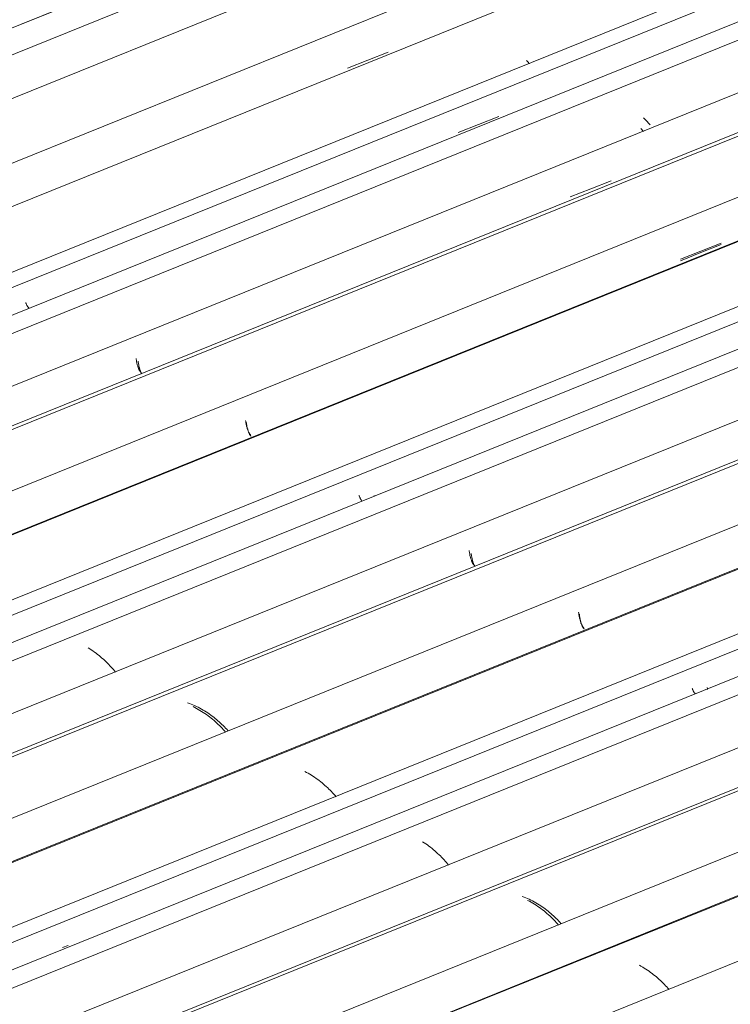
# Model space of a CAD drawing. Header units: metres. Extents: x -16.8 to 29.9, y -11.9 to 37.1.
# Tile 176 of 202: x -11.1 to -10.3, y 25.7 to 26.8. Entities that reach past the tile are written whole.
import ezdxf

# ---------------------------------------------------------------- set-up
doc = ezdxf.new("R2010")
doc.units = ezdxf.units.M
doc.layers.add('A-GLAZ-CWMG', color=7, linetype='Continuous', lineweight=5)
doc.layers.add('A-ROOF-OTLN', color=7, linetype='Continuous', lineweight=5)

# ---------------------------------------------------------------- blocks, each defined once
blk = doc.blocks.new('FP_67-EXPLODE')
at = {"layer": 'A-GLAZ-CWMG'}
blk.add_line((-5.1511, 27.8767), (-11.4846, 25.3171), dxfattribs=at)
at = {"layer": 'A-GLAZ-CWMG', "color": 9, "true_color": 0xc0c0c0}
for p, q in [((-10.3674, 25.7318), (-10.3693, 25.7329)), ((-10.3654, 25.7307), (-10.3674, 25.7318)), ((-10.3635, 25.7295), (-10.3654, 25.7307)), ((-10.3616, 25.7283), (-10.3635, 25.7295)), ((-10.3598, 25.7271), (-10.3616, 25.7283)), ((-10.3579, 25.7259), (-10.3598, 25.7271)), ((-10.3561, 25.7246), (-10.3579, 25.7259)), ((-10.3544, 25.7233), (-10.3561, 25.7246)), ((-10.3526, 25.7219), (-10.3544, 25.7233)), ((-10.3509, 25.7206), (-10.3526, 25.7219)), ((-10.3492, 25.7192), (-10.3509, 25.7206)), ((-10.3476, 25.7178), (-10.3492, 25.7192)), ((-10.346, 25.7163), (-10.3476, 25.7178)), ((-10.3444, 25.7149), (-10.346, 25.7163)), ((-10.3429, 25.7134), (-10.3444, 25.7149)), ((-10.3414, 25.712), (-10.3429, 25.7134)), ((-10.34, 25.7105), (-10.3414, 25.712)), ((-10.3385, 25.709), (-10.34, 25.7105)), ((-10.3372, 25.7075), (-10.3385, 25.709)), ((-10.3358, 25.706), (-10.3372, 25.7075)), ((-10.3345, 25.7045), (-10.3358, 25.706))]:
    blk.add_line(p, q, dxfattribs=at)
blk = doc.blocks.new('FP_69-EXPLODE')
at = {"layer": 'A-GLAZ-CWMG'}
blk.add_line((-5.2806, 27.9513), (-11.6139, 25.3917), dxfattribs=at)
at = {"layer": 'A-GLAZ-CWMG', "color": 9, "true_color": 0xc0c0c0}
for p, q in [((-10.4982, 25.808), (-10.5003, 25.809)), ((-10.4962, 25.8068), (-10.4982, 25.808)), ((-10.4942, 25.8057), (-10.4962, 25.8068)), ((-10.4922, 25.8045), (-10.4942, 25.8057)), ((-10.4903, 25.8032), (-10.4922, 25.8045)), ((-10.4884, 25.8019), (-10.4903, 25.8032)), ((-10.4865, 25.8006), (-10.4884, 25.8019)), ((-10.4846, 25.7993), (-10.4865, 25.8006)), ((-10.4828, 25.7979), (-10.4846, 25.7993)), ((-10.481, 25.7966), (-10.4828, 25.7979)), ((-10.4793, 25.7951), (-10.481, 25.7966)), ((-10.4776, 25.7937), (-10.4793, 25.7951)), ((-10.4759, 25.7922), (-10.4776, 25.7937)), ((-10.4743, 25.7908), (-10.4759, 25.7922)), ((-10.4727, 25.7893), (-10.4743, 25.7908)), ((-10.4711, 25.7877), (-10.4727, 25.7893)), ((-10.4696, 25.7862), (-10.4711, 25.7877)), ((-10.4681, 25.7847), (-10.4696, 25.7862)), ((-10.4667, 25.7831), (-10.4681, 25.7847)), ((-10.4653, 25.7816), (-10.4667, 25.7831)), ((-10.4639, 25.78), (-10.4653, 25.7816))]:
    blk.add_line(p, q, dxfattribs=at)
blk = doc.blocks.new('FP_71-EXPLODE')
at = {"layer": 'A-GLAZ-CWMG'}
blk.add_line((-5.395, 28.0134), (-11.6625, 25.4804), dxfattribs=at)
blk = doc.blocks.new('FP_72-EXPLODE')
at = {"layer": 'A-GLAZ-CWMG', "color": 9, "true_color": 0xc0c0c0}
for p, q in [((-10.2898, 26.0585), (-10.2896, 26.0574)), ((-10.2896, 26.0574), (-10.2895, 26.0563))]:
    blk.add_line(p, q, dxfattribs=at)
blk = doc.blocks.new('Rectangular Mullion - Telha Fibrocimento - Ondulada-1908998-EXPLODE')
at = {"layer": 'A-GLAZ-CWMG'}
for p, q in [((-5.4604, 28.0406), (-11.7172, 25.512)), ((-5.2192, 27.9001), (-11.4748, 25.372)), ((-7.573, 26.8211), (-11.3445, 25.2968))]:
    blk.add_line(p, q, dxfattribs=at)
for name in ['FP_71-EXPLODE', 'FP_69-EXPLODE', 'FP_67-EXPLODE', 'FP_72-EXPLODE']:
    blk.add_blockref(name, (0, 0), dxfattribs=at)
blk = doc.blocks.new('Rectangular Mullion - Telha Fibrocimento - Ondulada-1910060-EXPLODE')
blk.add_blockref('Rectangular Mullion - Telha Fibrocimento - Ondulada-1908998-EXPLODE', (0, 0))
blk = doc.blocks.new('FP_81-EXPLODE')
at = {"layer": 'A-GLAZ-CWMG'}
blk.add_line((-5.1546, 27.8744), (-11.4219, 25.3415), dxfattribs=at)
blk = doc.blocks.new('FP_83-EXPLODE')
at = {"layer": 'A-GLAZ-CWMG'}
blk.add_line((-5.2782, 27.9481), (-11.6096, 25.3893), dxfattribs=at)
at = {"layer": 'A-GLAZ-CWMG', "color": 9, "true_color": 0xc0c0c0}
for p, q in [((-10.5044, 25.8129), (-10.5065, 25.8137)), ((-10.5024, 25.812), (-10.5044, 25.8129)), ((-10.5004, 25.8112), (-10.5024, 25.812)), ((-10.4983, 25.8102), (-10.5004, 25.8112)), ((-10.4964, 25.8093), (-10.4983, 25.8102)), ((-10.4944, 25.8083), (-10.4964, 25.8093)), ((-10.4925, 25.8072), (-10.4944, 25.8083)), ((-10.4905, 25.8061), (-10.4925, 25.8072)), ((-10.4887, 25.805), (-10.4905, 25.8061)), ((-10.4868, 25.8038), (-10.4887, 25.805)), ((-10.4849, 25.8027), (-10.4868, 25.8038)), ((-10.4831, 25.8014), (-10.4849, 25.8027)), ((-10.4814, 25.8002), (-10.4831, 25.8014)), ((-10.4796, 25.7989), (-10.4814, 25.8002)), ((-10.4779, 25.7976), (-10.4796, 25.7989)), ((-10.4762, 25.7963), (-10.4779, 25.7976)), ((-10.4746, 25.7949), (-10.4762, 25.7963)), ((-10.4729, 25.7935), (-10.4746, 25.7949)), ((-10.4714, 25.7921), (-10.4729, 25.7935)), ((-10.4698, 25.7907), (-10.4714, 25.7921)), ((-10.4683, 25.7893), (-10.4698, 25.7907)), ((-10.4668, 25.7878), (-10.4683, 25.7893)), ((-10.4654, 25.7864), (-10.4668, 25.7878)), ((-10.464, 25.7849), (-10.4654, 25.7864)), ((-10.4626, 25.7834), (-10.464, 25.7849)), ((-10.4613, 25.7819), (-10.4626, 25.7834))]:
    blk.add_line(p, q, dxfattribs=at)
blk = doc.blocks.new('FP_85-EXPLODE')
at = {"layer": 'A-GLAZ-CWMG'}
blk.add_line((-5.4111, 28.0284), (-11.7461, 25.4681), dxfattribs=at)
at = {"layer": 'A-GLAZ-CWMG', "color": 9, "true_color": 0xc0c0c0}
for p, q in [((-10.6215, 25.8765), (-10.6234, 25.8777)), ((-10.6196, 25.8752), (-10.6215, 25.8765)), ((-10.6177, 25.8739), (-10.6196, 25.8752)), ((-10.6159, 25.8725), (-10.6177, 25.8739)), ((-10.6141, 25.8712), (-10.6159, 25.8725)), ((-10.6123, 25.8698), (-10.6141, 25.8712)), ((-10.6106, 25.8684), (-10.6123, 25.8698)), ((-10.6089, 25.8669), (-10.6106, 25.8684)), ((-10.6073, 25.8655), (-10.6089, 25.8669)), ((-10.6057, 25.864), (-10.6073, 25.8655)), ((-10.6041, 25.8625), (-10.6057, 25.864)), ((-10.6025, 25.861), (-10.6041, 25.8625)), ((-10.601, 25.8595), (-10.6025, 25.861)), ((-10.5996, 25.8579), (-10.601, 25.8595)), ((-10.5982, 25.8564), (-10.5996, 25.8579)), ((-10.5968, 25.8549), (-10.5982, 25.8564)), ((-10.5954, 25.8533), (-10.5968, 25.8549)), ((-10.5941, 25.8518), (-10.5954, 25.8533)), ((-10.5929, 25.8502), (-10.5941, 25.8518)), ((-11.0431, 25.7547), (-11.0452, 25.7539)), ((-11.041, 25.7554), (-11.0431, 25.7547)), ((-11.0388, 25.756), (-11.041, 25.7554))]:
    blk.add_line(p, q, dxfattribs=at)
blk = doc.blocks.new('FP_86-EXPLODE')
at = {"layer": 'A-GLAZ-CWMG', "color": 9, "true_color": 0xc0c0c0}
for p, q in [((-10.3074, 26.0575), (-10.3071, 26.0569)), ((-10.3071, 26.0569), (-10.3069, 26.0563)), ((-10.3069, 26.0563), (-10.3067, 26.0557)), ((-10.3067, 26.0557), (-10.3064, 26.0551)), ((-10.3064, 26.0551), (-10.3062, 26.0546)), ((-10.3062, 26.0546), (-10.306, 26.0542)), ((-10.306, 26.0542), (-10.3058, 26.0538)), ((-10.3058, 26.0538), (-10.3056, 26.0534)), ((-10.3056, 26.0534), (-10.3053, 26.053)), ((-10.3053, 26.053), (-10.3051, 26.0527)), ((-10.3051, 26.0527), (-10.3049, 26.0524)), ((-10.3049, 26.0524), (-10.3048, 26.0522)), ((-10.3048, 26.0522), (-10.3046, 26.052)), ((-10.3046, 26.052), (-10.3044, 26.0519)), ((-10.3044, 26.0519), (-10.3043, 26.0518)), ((-10.3043, 26.0518), (-10.3041, 26.0517)), ((-10.3041, 26.0517), (-10.304, 26.0516)), ((-10.304, 26.0516), (-10.3039, 26.0516))]:
    blk.add_line(p, q, dxfattribs=at)
blk = doc.blocks.new('FP_87-EXPLODE')
at = {"layer": 'A-GLAZ-CWMG'}
blk.add_line((-5.5421, 28.1025), (-11.8756, 25.5428), dxfattribs=at)
at = {"layer": 'A-GLAZ-CWMG', "color": 9, "true_color": 0xc0c0c0}
for p, q in [((-10.7595, 25.959), (-10.7615, 25.96)), ((-10.7575, 25.9579), (-10.7595, 25.959)), ((-10.7556, 25.9568), (-10.7575, 25.9579)), ((-10.7537, 25.9556), (-10.7556, 25.9568)), ((-10.7518, 25.9544), (-10.7537, 25.9556)), ((-10.7499, 25.9532), (-10.7518, 25.9544)), ((-10.7481, 25.9519), (-10.7499, 25.9532)), ((-10.7463, 25.9506), (-10.7481, 25.9519)), ((-10.7445, 25.9493), (-10.7463, 25.9506)), ((-10.7428, 25.948), (-10.7445, 25.9493)), ((-10.7411, 25.9466), (-10.7428, 25.948)), ((-10.7394, 25.9452), (-10.7411, 25.9466)), ((-10.7378, 25.9438), (-10.7394, 25.9452)), ((-10.7362, 25.9424), (-10.7378, 25.9438)), ((-10.7346, 25.941), (-10.7362, 25.9424)), ((-10.7331, 25.9395), (-10.7346, 25.941)), ((-10.7316, 25.938), (-10.7331, 25.9395)), ((-10.7302, 25.9366), (-10.7316, 25.938)), ((-10.7288, 25.9351), (-10.7302, 25.9366)), ((-10.7274, 25.9336), (-10.7288, 25.9351)), ((-10.7261, 25.9321), (-10.7274, 25.9336)), ((-10.7248, 25.9305), (-10.7261, 25.9321))]:
    blk.add_line(p, q, dxfattribs=at)
blk = doc.blocks.new('FP_88-EXPLODE')
at = {"layer": 'A-GLAZ-CWMG', "color": 9, "true_color": 0xc0c0c0}
for p, q in [((-10.4396, 26.1443), (-10.4395, 26.1432)), ((-10.4395, 26.1432), (-10.4393, 26.1422)), ((-10.4393, 26.1422), (-10.4392, 26.1411)), ((-10.4392, 26.1411), (-10.439, 26.1402)), ((-10.439, 26.1402), (-10.4388, 26.1392)), ((-10.4388, 26.1392), (-10.4386, 26.1383)), ((-10.4386, 26.1383), (-10.4384, 26.1374)), ((-10.4384, 26.1374), (-10.4382, 26.1366)), ((-10.4382, 26.1366), (-10.438, 26.1357)), ((-10.438, 26.1357), (-10.4378, 26.135)), ((-10.4378, 26.135), (-10.4376, 26.1342)), ((-10.4376, 26.1342), (-10.4374, 26.1335)), ((-10.4374, 26.1335), (-10.4371, 26.1328)), ((-10.4371, 26.1328), (-10.4369, 26.1322)), ((-10.4369, 26.1322), (-10.4367, 26.1316)), ((-10.4367, 26.1316), (-10.4364, 26.131)), ((-10.4364, 26.131), (-10.4362, 26.1305)), ((-10.4362, 26.1305), (-10.436, 26.13)), ((-10.436, 26.13), (-10.4358, 26.1295)), ((-10.4358, 26.1295), (-10.4355, 26.1291)), ((-10.4355, 26.1291), (-10.4353, 26.1287)), ((-10.4353, 26.1287), (-10.4351, 26.1284)), ((-10.4351, 26.1284), (-10.4349, 26.1281)), ((-10.4349, 26.1281), (-10.4347, 26.1278)), ((-10.4347, 26.1278), (-10.4345, 26.1276)), ((-10.4345, 26.1276), (-10.4343, 26.1274)), ((-10.4343, 26.1274), (-10.4342, 26.1273)), ((-10.4342, 26.1273), (-10.434, 26.1272)), ((-10.434, 26.1272), (-10.4339, 26.1271)), ((-10.4339, 26.1271), (-10.4338, 26.1271)), ((-10.4338, 26.1271), (-10.4336, 26.1271))]:
    blk.add_line(p, q, dxfattribs=at)
blk = doc.blocks.new('FP_89-EXPLODE')
at = {"layer": 'A-GLAZ-CWMG'}
blk.add_line((-5.6717, 28.177), (-12.0049, 25.6175), dxfattribs=at)
at = {"layer": 'A-GLAZ-CWMG', "color": 9, "true_color": 0xc0c0c0}
for p, q in [((-10.8904, 26.0351), (-10.8924, 26.0361)), ((-10.8883, 26.034), (-10.8904, 26.0351)), ((-10.8863, 26.0328), (-10.8883, 26.034)), ((-10.8843, 26.0317), (-10.8863, 26.0328)), ((-10.8824, 26.0305), (-10.8843, 26.0317)), ((-10.8804, 26.0292), (-10.8824, 26.0305)), ((-10.8785, 26.028), (-10.8804, 26.0292)), ((-10.8766, 26.0267), (-10.8785, 26.028)), ((-10.8748, 26.0253), (-10.8766, 26.0267)), ((-10.873, 26.024), (-10.8748, 26.0253)), ((-10.8712, 26.0226), (-10.873, 26.024)), ((-10.8695, 26.0212), (-10.8712, 26.0226)), ((-10.8678, 26.0197), (-10.8695, 26.0212)), ((-10.8661, 26.0183), (-10.8678, 26.0197)), ((-10.8645, 26.0168), (-10.8661, 26.0183)), ((-10.8629, 26.0153), (-10.8645, 26.0168)), ((-10.8613, 26.0138), (-10.8629, 26.0153)), ((-10.8598, 26.0123), (-10.8613, 26.0138)), ((-10.8583, 26.0107), (-10.8598, 26.0123)), ((-10.8569, 26.0092), (-10.8583, 26.0107)), ((-10.8555, 26.0076), (-10.8569, 26.0092)), ((-10.8542, 26.0061), (-10.8555, 26.0076))]:
    blk.add_line(p, q, dxfattribs=at)
blk = doc.blocks.new('FP_90-EXPLODE')
at = {"layer": 'A-GLAZ-CWMG', "color": 9, "true_color": 0xc0c0c0}
for p, q in [((-10.5688, 26.219), (-10.5686, 26.218)), ((-10.5686, 26.218), (-10.5685, 26.217)), ((-10.5685, 26.217), (-10.5683, 26.2159)), ((-10.5683, 26.2159), (-10.5681, 26.215)), ((-10.5681, 26.215), (-10.568, 26.214)), ((-10.568, 26.214), (-10.5678, 26.2131)), ((-10.5678, 26.2131), (-10.5676, 26.2122)), ((-10.5676, 26.2122), (-10.5673, 26.2114)), ((-10.5673, 26.2114), (-10.5671, 26.2106)), ((-10.5671, 26.2106), (-10.5669, 26.2098)), ((-10.5669, 26.2098), (-10.5667, 26.2091)), ((-10.5667, 26.2091), (-10.5665, 26.2084)), ((-10.5665, 26.2084), (-10.5662, 26.2077)), ((-10.5662, 26.2077), (-10.566, 26.2071)), ((-10.566, 26.2071), (-10.5658, 26.2065)), ((-10.5658, 26.2065), (-10.5655, 26.2059)), ((-10.5655, 26.2059), (-10.5653, 26.2054)), ((-10.5653, 26.2054), (-10.5651, 26.2049)), ((-10.5651, 26.2049), (-10.5649, 26.2044)), ((-10.5649, 26.2044), (-10.5646, 26.204)), ((-10.5646, 26.204), (-10.5644, 26.2037)), ((-10.5644, 26.2037), (-10.5642, 26.2033)), ((-10.5642, 26.2033), (-10.564, 26.203)), ((-10.564, 26.203), (-10.5638, 26.2028)), ((-10.5638, 26.2028), (-10.5636, 26.2026)), ((-10.5636, 26.2026), (-10.5635, 26.2024)), ((-10.5635, 26.2024), (-10.5633, 26.2023)), ((-10.5633, 26.2023), (-10.5631, 26.2022)), ((-10.5631, 26.2022), (-10.563, 26.2021)), ((-10.563, 26.2021), (-10.5629, 26.2021)), ((-10.5629, 26.2021), (-10.5628, 26.2021))]:
    blk.add_line(p, q, dxfattribs=at)
blk = doc.blocks.new('FP_91-EXPLODE')
at = {"layer": 'A-GLAZ-CWMG'}
blk.add_line((-5.7861, 28.2392), (-12.0536, 25.7062), dxfattribs=at)
blk = doc.blocks.new('FP_92-EXPLODE')
at = {"layer": 'A-GLAZ-CWMG', "color": 9, "true_color": 0xc0c0c0}
blk.add_line((-10.6801, 26.2835), (-10.68, 26.2825), dxfattribs=at)
blk = doc.blocks.new('Rectangular Mullion - Telha Fibrocimento - Ondulada-V76-EXPLODE')
at = {"layer": 'A-GLAZ-CWMG'}
for p, q in [((-5.8515, 28.2664), (-12.1082, 25.7377)), ((-5.6103, 28.1259), (-11.8658, 25.5978)), ((-5.4803, 28.0506), (-11.7355, 25.5226)), ((-5.3462, 27.9713), (-11.5995, 25.444))]:
    blk.add_line(p, q, dxfattribs=at)
for name in ['FP_91-EXPLODE', 'FP_89-EXPLODE', 'FP_87-EXPLODE', 'FP_85-EXPLODE', 'FP_92-EXPLODE', 'FP_83-EXPLODE', 'FP_90-EXPLODE', 'FP_81-EXPLODE', 'FP_88-EXPLODE', 'FP_86-EXPLODE']:
    blk.add_blockref(name, (0, 0), dxfattribs=at)
blk = doc.blocks.new('Rectangular Mullion - Telha Fibrocimento - Ondulada-1910061-EXPLODE')
blk.add_blockref('Rectangular Mullion - Telha Fibrocimento - Ondulada-V76-EXPLODE', (0, 0))
blk = doc.blocks.new('FP_101-EXPLODE')
at = {"layer": 'A-GLAZ-CWMG'}
blk.add_line((-5.5456, 28.1001), (-11.8129, 25.5672), dxfattribs=at)
blk = doc.blocks.new('FP_102-EXPLODE')
at = {"layer": 'A-GLAZ-CWMG', "color": 9, "true_color": 0xc0c0c0}
for p, q in [((-10.4405, 26.1466), (-10.4404, 26.1455)), ((-10.4404, 26.1455), (-10.4402, 26.1444)), ((-10.4402, 26.1444), (-10.4401, 26.1433)), ((-10.4401, 26.1433), (-10.4399, 26.1423)), ((-10.4399, 26.1423), (-10.4397, 26.1413)), ((-10.4397, 26.1413), (-10.4395, 26.1404)), ((-10.4395, 26.1404), (-10.4393, 26.1395)), ((-10.4393, 26.1395), (-10.4391, 26.1386)), ((-10.4391, 26.1386), (-10.4388, 26.1377)), ((-10.4388, 26.1377), (-10.4386, 26.1369)), ((-10.4386, 26.1369), (-10.4384, 26.1361)), ((-10.4384, 26.1361), (-10.4381, 26.1354)), ((-10.4381, 26.1354), (-10.4379, 26.1347)), ((-10.4379, 26.1347), (-10.4377, 26.134)), ((-10.4377, 26.134), (-10.4374, 26.1334)), ((-10.4374, 26.1334), (-10.4372, 26.1328)), ((-10.4372, 26.1328), (-10.4369, 26.1322)), ((-10.4369, 26.1322), (-10.4367, 26.1317)), ((-10.4367, 26.1317), (-10.4365, 26.1312)), ((-10.4365, 26.1312), (-10.4362, 26.1308)), ((-10.4362, 26.1308), (-10.436, 26.1304)), ((-10.436, 26.1304), (-10.4358, 26.13)), ((-10.4358, 26.13), (-10.4356, 26.1297)), ((-10.4356, 26.1297), (-10.4354, 26.1294)), ((-10.4354, 26.1294), (-10.4352, 26.1292)), ((-10.4352, 26.1292), (-10.435, 26.129)), ((-10.435, 26.129), (-10.4348, 26.1288)), ((-10.4348, 26.1288), (-10.4346, 26.1287)), ((-10.4346, 26.1287), (-10.4345, 26.1286)), ((-10.4345, 26.1286), (-10.4343, 26.1286)), ((-10.4343, 26.1286), (-10.4342, 26.1286))]:
    blk.add_line(p, q, dxfattribs=at)
blk = doc.blocks.new('FP_103-EXPLODE')
at = {"layer": 'A-GLAZ-CWMG'}
blk.add_line((-5.6693, 28.1738), (-12.0007, 25.615), dxfattribs=at)
at = {"layer": 'A-GLAZ-CWMG', "color": 9, "true_color": 0xc0c0c0}
for p, q in [((-10.8966, 26.0397), (-10.8987, 26.0404)), ((-10.8946, 26.0389), (-10.8966, 26.0397)), ((-10.8925, 26.0381), (-10.8946, 26.0389)), ((-10.8905, 26.0372), (-10.8925, 26.0381)), ((-10.8885, 26.0363), (-10.8905, 26.0372)), ((-10.8865, 26.0353), (-10.8885, 26.0363)), ((-10.8846, 26.0343), (-10.8865, 26.0353)), ((-10.8826, 26.0332), (-10.8846, 26.0343)), ((-10.8807, 26.0321), (-10.8826, 26.0332)), ((-10.8788, 26.031), (-10.8807, 26.0321)), ((-10.877, 26.0299), (-10.8788, 26.031)), ((-10.8752, 26.0287), (-10.877, 26.0299)), ((-10.8734, 26.0275), (-10.8752, 26.0287)), ((-10.8716, 26.0262), (-10.8734, 26.0275)), ((-10.8698, 26.0249), (-10.8716, 26.0262)), ((-10.8681, 26.0236), (-10.8698, 26.0249)), ((-10.8664, 26.0223), (-10.8681, 26.0236)), ((-10.8648, 26.0209), (-10.8664, 26.0223)), ((-10.8632, 26.0196), (-10.8648, 26.0209)), ((-10.8616, 26.0182), (-10.8632, 26.0196)), ((-10.8601, 26.0167), (-10.8616, 26.0182)), ((-10.8586, 26.0153), (-10.8601, 26.0167)), ((-10.8571, 26.0139), (-10.8586, 26.0153)), ((-10.8557, 26.0124), (-10.8571, 26.0139)), ((-10.8543, 26.0109), (-10.8557, 26.0124)), ((-10.8529, 26.0095), (-10.8543, 26.0109)), ((-10.8516, 26.008), (-10.8529, 26.0095))]:
    blk.add_line(p, q, dxfattribs=at)
blk = doc.blocks.new('FP_104-EXPLODE')
at = {"layer": 'A-GLAZ-CWMG', "color": 9, "true_color": 0xc0c0c0}
for p, q in [((-10.5664, 26.2157), (-10.5663, 26.2147)), ((-10.5663, 26.2147), (-10.5662, 26.2136)), ((-10.5662, 26.2136), (-10.566, 26.2126)), ((-10.566, 26.2126), (-10.5658, 26.2116)), ((-10.5658, 26.2116), (-10.5656, 26.2107)), ((-10.5656, 26.2107), (-10.5654, 26.2098)), ((-10.5654, 26.2098), (-10.5652, 26.2089)), ((-10.5652, 26.2089), (-10.565, 26.2081)), ((-10.565, 26.2081), (-10.5648, 26.2072)), ((-10.5648, 26.2072), (-10.5646, 26.2065)), ((-10.5646, 26.2065), (-10.5644, 26.2057)), ((-10.5644, 26.2057), (-10.5641, 26.205)), ((-10.5641, 26.205), (-10.5639, 26.2043)), ((-10.5639, 26.2043), (-10.5637, 26.2037)), ((-10.5637, 26.2037), (-10.5634, 26.2031)), ((-10.5634, 26.2031), (-10.5632, 26.2025)), ((-10.5632, 26.2025), (-10.563, 26.202)), ((-10.563, 26.202), (-10.5627, 26.2015)), ((-10.5627, 26.2015), (-10.5625, 26.2011)), ((-10.5625, 26.2011), (-10.5623, 26.2006)), ((-10.5623, 26.2006), (-10.5621, 26.2003))]:
    blk.add_line(p, q, dxfattribs=at)
blk = doc.blocks.new('FP_105-EXPLODE')
at = {"layer": 'A-GLAZ-CWMG'}
blk.add_line((-5.8021, 28.2541), (-12.1372, 25.6938), dxfattribs=at)
at = {"layer": 'A-GLAZ-CWMG', "color": 9, "true_color": 0xc0c0c0}
for p, q in [((-11.0135, 26.1038), (-11.0155, 26.105)), ((-11.0116, 26.1026), (-11.0135, 26.1038)), ((-11.0097, 26.1013), (-11.0116, 26.1026)), ((-11.0079, 26.1), (-11.0097, 26.1013)), ((-11.0061, 26.0986), (-11.0079, 26.1)), ((-11.0043, 26.0972), (-11.0061, 26.0986)), ((-11.0025, 26.0959), (-11.0043, 26.0972)), ((-11.0008, 26.0944), (-11.0025, 26.0959)), ((-10.9991, 26.093), (-11.0008, 26.0944)), ((-10.9975, 26.0915), (-10.9991, 26.093)), ((-10.9958, 26.0901), (-10.9975, 26.0915)), ((-10.9943, 26.0886), (-10.9958, 26.0901)), ((-10.9927, 26.0871), (-10.9943, 26.0886)), ((-10.9912, 26.0856), (-10.9927, 26.0871)), ((-10.9898, 26.084), (-10.9912, 26.0856)), ((-10.9883, 26.0825), (-10.9898, 26.084)), ((-10.987, 26.081), (-10.9883, 26.0825)), ((-10.9856, 26.0794), (-10.987, 26.081)), ((-10.9843, 26.0779), (-10.9856, 26.0794)), ((-10.9831, 26.0763), (-10.9843, 26.0779))]:
    blk.add_line(p, q, dxfattribs=at)
blk = doc.blocks.new('FP_106-EXPLODE')
at = {"layer": 'A-GLAZ-CWMG', "color": 9, "true_color": 0xc0c0c0}
for p, q in [((-10.6979, 26.2836), (-10.6977, 26.283)), ((-10.6977, 26.283), (-10.6974, 26.2823)), ((-10.6974, 26.2823), (-10.6972, 26.2818)), ((-10.6972, 26.2818), (-10.697, 26.2812)), ((-10.697, 26.2812), (-10.6967, 26.2807)), ((-10.6967, 26.2807), (-10.6965, 26.2802)), ((-10.6965, 26.2802), (-10.6963, 26.2798)), ((-10.6963, 26.2798), (-10.6961, 26.2794)), ((-10.6961, 26.2794), (-10.6959, 26.2791)), ((-10.6959, 26.2791), (-10.6957, 26.2787)), ((-10.6957, 26.2787), (-10.6955, 26.2785)), ((-10.6955, 26.2785), (-10.6953, 26.2782)), ((-10.6953, 26.2782), (-10.6951, 26.278)), ((-10.6951, 26.278), (-10.6949, 26.2779)), ((-10.6949, 26.2779), (-10.6948, 26.2778)), ((-10.6948, 26.2778), (-10.6946, 26.2777)), ((-10.6946, 26.2777), (-10.6945, 26.2776)), ((-10.6945, 26.2776), (-10.6944, 26.2776))]:
    blk.add_line(p, q, dxfattribs=at)
blk = doc.blocks.new('FP_107-EXPLODE')
at = {"layer": 'A-GLAZ-CWMG'}
blk.add_line((-5.9332, 28.3282), (-12.2667, 25.7686), dxfattribs=at)
blk = doc.blocks.new('FP_108-EXPLODE')
at = {"layer": 'A-GLAZ-CWMG', "color": 9, "true_color": 0xc0c0c0}
for p, q in [((-10.3211, 26.5587), (-10.2973, 26.5682)), ((-10.2973, 26.5682), (-10.2734, 26.5776)), ((-10.83, 26.3694), (-10.8299, 26.3683)), ((-10.8299, 26.3683), (-10.8297, 26.3673)), ((-10.8297, 26.3673), (-10.8295, 26.3663)), ((-10.8295, 26.3663), (-10.8294, 26.3653)), ((-10.8294, 26.3653), (-10.8292, 26.3644)), ((-10.8292, 26.3644), (-10.829, 26.3635)), ((-10.829, 26.3635), (-10.8288, 26.3627)), ((-10.8288, 26.3627), (-10.8286, 26.3618)), ((-10.8286, 26.3618), (-10.8283, 26.3611)), ((-10.8283, 26.3611), (-10.8281, 26.3603)), ((-10.8281, 26.3603), (-10.8279, 26.3596)), ((-10.8279, 26.3596), (-10.8277, 26.3589)), ((-10.8277, 26.3589), (-10.8274, 26.3582)), ((-10.8274, 26.3582), (-10.8272, 26.3576)), ((-10.8272, 26.3576), (-10.827, 26.3571)), ((-10.827, 26.3571), (-10.8267, 26.3565)), ((-10.8267, 26.3565), (-10.8265, 26.356)), ((-10.8265, 26.356), (-10.8263, 26.3556)), ((-10.8263, 26.3556), (-10.8261, 26.3551)), ((-10.8261, 26.3551), (-10.8258, 26.3548)), ((-10.8258, 26.3548), (-10.8256, 26.3544)), ((-10.8256, 26.3544), (-10.8254, 26.3541)), ((-10.8254, 26.3541), (-10.8252, 26.3538)), ((-10.8252, 26.3538), (-10.825, 26.3536)), ((-10.825, 26.3536), (-10.8249, 26.3534)), ((-10.8249, 26.3534), (-10.8247, 26.3533)), ((-10.8247, 26.3533), (-10.8245, 26.3532)), ((-10.8245, 26.3532), (-10.8244, 26.3531)), ((-10.8244, 26.3531), (-10.8243, 26.3531)), ((-10.8243, 26.3531), (-10.8242, 26.3531))]:
    blk.add_line(p, q, dxfattribs=at)
blk = doc.blocks.new('FP_109-EXPLODE')
at = {"layer": 'A-GLAZ-CWMG'}
blk.add_line((-6.0627, 28.4028), (-12.396, 25.8432), dxfattribs=at)
blk = doc.blocks.new('FP_110-EXPLODE')
at = {"layer": 'A-GLAZ-CWMG', "color": 9, "true_color": 0xc0c0c0}
for p, q in [((-10.4263, 26.6431), (-10.4024, 26.6525)), ((-10.4502, 26.6337), (-10.4263, 26.6431)), ((-10.9591, 26.4441), (-10.959, 26.4431)), ((-10.959, 26.4431), (-10.9588, 26.4421)), ((-10.9588, 26.4421), (-10.9587, 26.4411)), ((-10.9587, 26.4411), (-10.9585, 26.4402)), ((-10.9585, 26.4402), (-10.9583, 26.4392)), ((-10.9583, 26.4392), (-10.9581, 26.4384)), ((-10.9581, 26.4384), (-10.9579, 26.4375)), ((-10.9579, 26.4375), (-10.9577, 26.4367)), ((-10.9577, 26.4367), (-10.9574, 26.4359)), ((-10.9574, 26.4359), (-10.9572, 26.4352)), ((-10.9572, 26.4352), (-10.957, 26.4344)), ((-10.957, 26.4344), (-10.9568, 26.4338)), ((-10.9568, 26.4338), (-10.9565, 26.4331)), ((-10.9565, 26.4331), (-10.9563, 26.4325)), ((-10.9563, 26.4325), (-10.9561, 26.432)), ((-10.9561, 26.432), (-10.9558, 26.4314)), ((-10.9558, 26.4314), (-10.9556, 26.4309)), ((-10.9556, 26.4309), (-10.9554, 26.4305)), ((-10.9554, 26.4305), (-10.9552, 26.4301)), ((-10.9552, 26.4301), (-10.9549, 26.4297)), ((-10.9549, 26.4297), (-10.9547, 26.4294)), ((-10.9547, 26.4294), (-10.9545, 26.4291)), ((-10.9545, 26.4291), (-10.9543, 26.4288)), ((-10.9543, 26.4288), (-10.9542, 26.4286)), ((-10.9542, 26.4286), (-10.954, 26.4284)), ((-10.954, 26.4284), (-10.9538, 26.4283)), ((-10.9538, 26.4283), (-10.9537, 26.4281)), ((-10.9537, 26.4281), (-10.9535, 26.4281)), ((-10.9535, 26.4281), (-10.9534, 26.4281)), ((-10.9534, 26.4281), (-10.9533, 26.4281))]:
    blk.add_line(p, q, dxfattribs=at)
blk = doc.blocks.new('FP_111-EXPLODE')
at = {"layer": 'A-GLAZ-CWMG'}
blk.add_line((-6.1771, 28.4649), (-12.4446, 25.9319), dxfattribs=at)
at = {"layer": 'A-GLAZ-CWMG', "color": 9, "true_color": 0xc0c0c0}
for p, q in [((-10.3631, 26.725), (-10.3643, 26.7261)), ((-10.362, 26.7238), (-10.3631, 26.725)), ((-10.3609, 26.7227), (-10.362, 26.7238)), ((-10.3598, 26.7215), (-10.3609, 26.7227)), ((-10.3588, 26.7203), (-10.3598, 26.7215)), ((-10.3577, 26.7192), (-10.3588, 26.7203)), ((-10.3568, 26.718), (-10.3577, 26.7192))]:
    blk.add_line(p, q, dxfattribs=at)
blk = doc.blocks.new('Rectangular Mullion - Telha Fibrocimento - Ondulada-V96-EXPLODE')
at = {"layer": 'A-GLAZ-CWMG'}
for p, q in [((-6.2425, 28.4921), (-12.4993, 25.9635)), ((-6.0013, 28.3516), (-12.2568, 25.8235)), ((-5.8713, 28.2764), (-12.1266, 25.7483)), ((-5.7373, 28.197), (-11.9906, 25.6698))]:
    blk.add_line(p, q, dxfattribs=at)
for name in ['FP_111-EXPLODE', 'FP_109-EXPLODE', 'FP_107-EXPLODE', 'FP_105-EXPLODE', 'FP_103-EXPLODE', 'FP_110-EXPLODE', 'FP_101-EXPLODE', 'FP_108-EXPLODE', 'FP_106-EXPLODE', 'FP_104-EXPLODE', 'FP_102-EXPLODE']:
    blk.add_blockref(name, (0, 0), dxfattribs=at)
blk = doc.blocks.new('Rectangular Mullion - Telha Fibrocimento - Ondulada-1910062-EXPLODE')
blk.add_blockref('Rectangular Mullion - Telha Fibrocimento - Ondulada-V96-EXPLODE', (0, 0))
blk = doc.blocks.new('FP_121-EXPLODE')
at = {"layer": 'A-GLAZ-CWMG'}
blk.add_line((-5.9367, 28.3259), (-12.2039, 25.793), dxfattribs=at)
blk = doc.blocks.new('FP_122-EXPLODE')
at = {"layer": 'A-GLAZ-CWMG', "color": 9, "true_color": 0xc0c0c0}
for p, q in [((-10.2973, 26.5699), (-10.2734, 26.5794)), ((-10.3212, 26.5605), (-10.2973, 26.5699)), ((-10.8309, 26.3716), (-10.8307, 26.3705)), ((-10.8307, 26.3705), (-10.8306, 26.3695)), ((-10.8306, 26.3695), (-10.8304, 26.3685)), ((-10.8304, 26.3685), (-10.8302, 26.3675)), ((-10.8302, 26.3675), (-10.83, 26.3665)), ((-10.83, 26.3665), (-10.8298, 26.3656)), ((-10.8298, 26.3656), (-10.8296, 26.3647)), ((-10.8296, 26.3647), (-10.8293, 26.3638)), ((-10.8293, 26.3638), (-10.8291, 26.363)), ((-10.8291, 26.363), (-10.8289, 26.3622)), ((-10.8289, 26.3622), (-10.8286, 26.3615)), ((-10.8286, 26.3615), (-10.8284, 26.3608)), ((-10.8284, 26.3608), (-10.8282, 26.3601)), ((-10.8282, 26.3601), (-10.8279, 26.3595)), ((-10.8279, 26.3595), (-10.8277, 26.3589)), ((-10.8277, 26.3589), (-10.8274, 26.3583)), ((-10.8274, 26.3583), (-10.8272, 26.3578)), ((-10.8272, 26.3578), (-10.827, 26.3573)), ((-10.827, 26.3573), (-10.8267, 26.3569)), ((-10.8267, 26.3569), (-10.8265, 26.3564)), ((-10.8265, 26.3564), (-10.8263, 26.3561)), ((-10.8263, 26.3561), (-10.8261, 26.3558)), ((-10.8261, 26.3558), (-10.8259, 26.3555)), ((-10.8259, 26.3555), (-10.8257, 26.3552)), ((-10.8257, 26.3552), (-10.8255, 26.355)), ((-10.8255, 26.355), (-10.8253, 26.3549)), ((-10.8253, 26.3549), (-10.8251, 26.3547)), ((-10.8251, 26.3547), (-10.825, 26.3546)), ((-10.825, 26.3546), (-10.8248, 26.3546)), ((-10.8248, 26.3546), (-10.8247, 26.3546))]:
    blk.add_line(p, q, dxfattribs=at)
blk = doc.blocks.new('FP_123-EXPLODE')
at = {"layer": 'A-GLAZ-CWMG'}
blk.add_line((-6.0603, 28.3996), (-12.3917, 25.8408), dxfattribs=at)
blk = doc.blocks.new('FP_124-EXPLODE')
at = {"layer": 'A-GLAZ-CWMG', "color": 9, "true_color": 0xc0c0c0}
for p, q in [((-10.9568, 26.4408), (-10.9567, 26.4398)), ((-10.9567, 26.4398), (-10.9565, 26.4388)), ((-10.9565, 26.4388), (-10.9563, 26.4378)), ((-10.9563, 26.4378), (-10.9561, 26.4368)), ((-10.9561, 26.4368), (-10.956, 26.4359)), ((-10.956, 26.4359), (-10.9558, 26.435)), ((-10.9558, 26.435), (-10.9555, 26.4342)), ((-10.9555, 26.4342), (-10.9553, 26.4333)), ((-10.9553, 26.4333), (-10.9551, 26.4326)), ((-10.9551, 26.4326), (-10.9549, 26.4318)), ((-10.9549, 26.4318), (-10.9547, 26.4311)), ((-10.9547, 26.4311), (-10.9544, 26.4304)), ((-10.9544, 26.4304), (-10.9542, 26.4298)), ((-10.9542, 26.4298), (-10.954, 26.4292)), ((-10.954, 26.4292), (-10.9537, 26.4286)), ((-10.9537, 26.4286), (-10.9535, 26.4281)), ((-10.9535, 26.4281), (-10.9533, 26.4276)), ((-10.9533, 26.4276), (-10.953, 26.4271)), ((-10.953, 26.4271), (-10.9528, 26.4267)), ((-10.9528, 26.4267), (-10.9526, 26.4263))]:
    blk.add_line(p, q, dxfattribs=at)
blk = doc.blocks.new('FP_125-EXPLODE')
at = {"layer": 'A-GLAZ-CWMG'}
blk.add_line((-6.1932, 28.4799), (-12.5282, 25.9196), dxfattribs=at)
at = {"layer": 'A-GLAZ-CWMG', "color": 9, "true_color": 0xc0c0c0}
for p, q in [((-10.3665, 26.7124), (-10.3675, 26.7136)), ((-10.3655, 26.7113), (-10.3665, 26.7124)), ((-10.3646, 26.7101), (-10.3655, 26.7113))]:
    blk.add_line(p, q, dxfattribs=at)
blk = doc.blocks.new('FP_126-EXPLODE')
at = {"layer": 'A-GLAZ-CWMG', "color": 9, "true_color": 0xc0c0c0}
for p, q in [((-10.5579, 26.7185), (-10.534, 26.7279)), ((-10.5817, 26.7091), (-10.5579, 26.7185)), ((-11.0884, 26.5097), (-11.0882, 26.509)), ((-11.0882, 26.509), (-11.088, 26.5084)), ((-11.088, 26.5084), (-11.0877, 26.5078)), ((-11.0877, 26.5078), (-11.0875, 26.5073)), ((-11.0875, 26.5073), (-11.0873, 26.5068)), ((-11.0873, 26.5068), (-11.0871, 26.5063)), ((-11.0871, 26.5063), (-11.0868, 26.5058)), ((-11.0868, 26.5058), (-11.0866, 26.5054)), ((-11.0866, 26.5054), (-11.0864, 26.5051)), ((-11.0864, 26.5051), (-11.0862, 26.5048)), ((-11.0862, 26.5048), (-11.086, 26.5045)), ((-11.086, 26.5045), (-11.0858, 26.5042)), ((-11.0858, 26.5042), (-11.0856, 26.504)), ((-11.0856, 26.504), (-11.0854, 26.5039)), ((-11.0854, 26.5039), (-11.0853, 26.5037)), ((-11.0853, 26.5037), (-11.0851, 26.5037)), ((-11.0851, 26.5037), (-11.085, 26.5036)), ((-11.085, 26.5036), (-11.0849, 26.5036))]:
    blk.add_line(p, q, dxfattribs=at)
blk = doc.blocks.new('FP_127-EXPLODE')
at = {"layer": 'A-GLAZ-CWMG'}
blk.add_line((-6.3242, 28.554), (-12.6577, 25.9944), dxfattribs=at)
at = {"layer": 'A-GLAZ-CWMG', "color": 9, "true_color": 0xc0c0c0}
for p, q in [((-10.5005, 26.7921), (-10.5017, 26.7934)), ((-10.4994, 26.7909), (-10.5005, 26.7921)), ((-10.4984, 26.7896), (-10.4994, 26.7909))]:
    blk.add_line(p, q, dxfattribs=at)
blk = doc.blocks.new('FP_128-EXPLODE')
at = {"layer": 'A-GLAZ-CWMG', "color": 9, "true_color": 0xc0c0c0}
for p, q in [((-10.6876, 26.7939), (-10.6638, 26.8033)), ((-10.7115, 26.7844), (-10.6876, 26.7939))]:
    blk.add_line(p, q, dxfattribs=at)
blk = doc.blocks.new('FP_129-EXPLODE')
at = {"layer": 'A-GLAZ-CWMG'}
blk.add_line((-6.4537, 28.6286), (-12.787, 26.069), dxfattribs=at)
blk = doc.blocks.new('Rectangular Mullion - Telha Fibrocimento - Ondulada-V116-EXPLODE')
at = {"layer": 'A-GLAZ-CWMG'}
for p, q in [((-6.5217, 28.6522), (-12.7773, 26.124)), ((-6.3923, 28.5774), (-12.6478, 26.0493)), ((-6.2623, 28.5021), (-12.5176, 25.9741)), ((-6.1283, 28.4228), (-12.3816, 25.8956))]:
    blk.add_line(p, q, dxfattribs=at)
for name in ['FP_129-EXPLODE', 'FP_127-EXPLODE', 'FP_125-EXPLODE', 'FP_123-EXPLODE', 'FP_121-EXPLODE', 'FP_128-EXPLODE', 'FP_126-EXPLODE', 'FP_124-EXPLODE', 'FP_122-EXPLODE']:
    blk.add_blockref(name, (0, 0), dxfattribs=at)
blk = doc.blocks.new('Rectangular Mullion - Telha Fibrocimento - Ondulada-1910063-EXPLODE')
blk.add_blockref('Rectangular Mullion - Telha Fibrocimento - Ondulada-V116-EXPLODE', (0, 0))
blk = doc.blocks.new('Borda - ___-1956505-EXPLODE')
at = {"layer": 'A-ROOF-OTLN'}
for p, q in [((-12.8097, 26.1427), (-6.7783, 28.5802)), ((-12.8095, 26.1426), (-6.7793, 28.5797))]:
    blk.add_line(p, q, dxfattribs=at)

msp = doc.modelspace()

# ---------------------------------------------------------------- block references
at = {"layer": 'A-GLAZ-CWMG'}
for name in ['Rectangular Mullion - Telha Fibrocimento - Ondulada-1910063-EXPLODE', 'Rectangular Mullion - Telha Fibrocimento - Ondulada-1910062-EXPLODE', 'Rectangular Mullion - Telha Fibrocimento - Ondulada-1910061-EXPLODE', 'Rectangular Mullion - Telha Fibrocimento - Ondulada-1910060-EXPLODE']:
    msp.add_blockref(name, (0, 0), dxfattribs=at)
at = {"layer": 'A-ROOF-OTLN'}
msp.add_blockref('Borda - ___-1956505-EXPLODE', (0, 0), dxfattribs=at)

doc.saveas('drawing.dxf')
